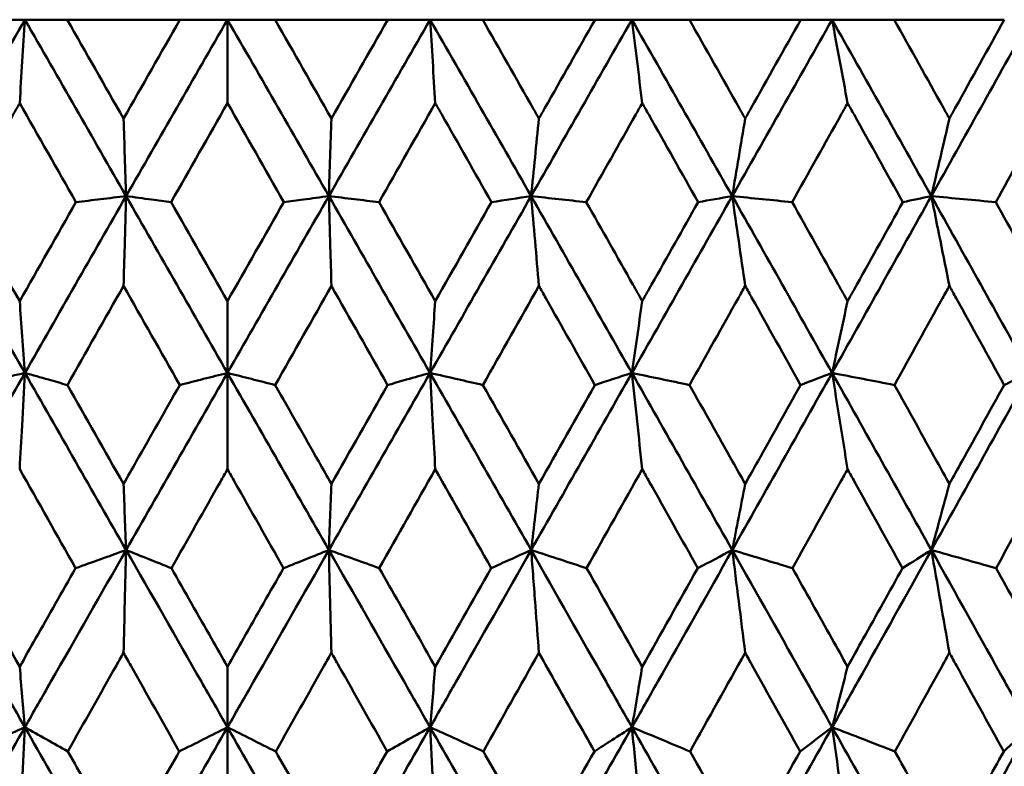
# Model space of a CAD drawing. Header units: millimetres. Extents: x 123 to 2417, y 726 to 3130.
# Tile 103 of 244: x 967.58 to 973.53, y 953.8 to 958.31. Entities that reach past the tile are written whole.
import ezdxf

# ---------------------------------------------------------------- set-up
doc = ezdxf.new("R2010")
doc.units = ezdxf.units.MM
doc.header["$LTSCALE"] = 12
doc.layers.add('Widoczne (ISO)', color=7, linetype='Continuous', lineweight=50)

msp = doc.modelspace()

# ---------------------------------------------------------------- linework, layer by layer
at = {"layer": 'Widoczne (ISO)'}
for p, q in [((967.2959, 958.3133), (967.6141, 958.3133)), ((967.6141, 958.3133), (967.8698, 958.3133)), ((968.5511, 958.3133), (967.8698, 958.3133)), ((968.5511, 958.3133), (968.8385, 958.3133)), ((968.8385, 958.3133), (968.8385, 957.809)), ((968.8385, 958.3133), (969.126, 958.3133)), ((969.8073, 958.3133), (969.126, 958.3133)), ((969.8073, 958.3133), (970.0629, 958.3133)), ((970.0629, 958.3133), (970.3811, 958.3133)), ((971.0597, 958.3133), (970.3811, 958.3133)), ((971.0597, 958.3133), (971.2825, 958.3133)), ((971.2825, 958.3133), (971.6302, 958.3133)), ((972.3034, 958.3133), (971.6302, 958.3133)), ((972.3034, 958.3133), (972.4925, 958.3133)), ((972.4925, 958.3133), (972.8682, 958.3133)), ((973.5334, 958.3133), (972.8682, 958.3133)), ((968.8385, 956.1784), (968.8385, 956.6124)), ((968.8385, 956.1784), (968.8385, 955.5967)), ((968.8385, 954.0373), (968.8385, 954.4032)), ((968.8385, 954.0373), (968.8385, 953.376))]:
    msp.add_line(p, q, dxfattribs=at)
msp.add_circle((968.8385, 990.3133), 50, dxfattribs=at)
for points in [[(967.6141, 958.3133), (967.4102, 957.9581), (967.2066, 957.6026), (967.0034, 957.247)], [(967.5827, 957.809), (967.5932, 957.9775), (967.6036, 958.1456), (967.6141, 958.3133)], [(967.6141, 958.3133), (967.8181, 957.9581), (968.0221, 957.6026), (968.226, 957.247)], [(967.8698, 958.3133), (967.9833, 958.1141), (968.0968, 957.9149), (968.2103, 957.7156)], [(968.2103, 957.7156), (968.3238, 957.9149), (968.4374, 958.1141), (968.5511, 958.3133)], [(968.8385, 958.3133), (968.6342, 957.9581), (968.43, 957.6026), (968.226, 957.247)], [(968.8385, 958.3133), (969.0429, 957.9581), (969.2471, 957.6026), (969.4511, 957.247)], [(969.126, 958.3133), (969.2396, 958.1141), (969.3532, 957.9149), (969.4667, 957.7156)], [(970.0629, 958.3133), (969.859, 957.9581), (969.655, 957.6026), (969.4511, 957.247)], [(969.4667, 957.7156), (969.5803, 957.9149), (969.6938, 958.1141), (969.8073, 958.3133)], [(970.0943, 957.809), (970.0839, 957.9775), (970.0734, 958.1456), (970.0629, 958.3133)], [(970.0629, 958.3133), (970.2669, 957.9581), (970.4705, 957.6026), (970.6737, 957.247)], [(971.2825, 958.3133), (971.0798, 957.9581), (970.8768, 957.6026), (970.6737, 957.247)], [(971.2825, 958.3133), (971.4853, 957.9581), (971.6875, 957.6026), (971.889, 957.247)], [(971.3452, 957.809), (971.3244, 957.9775), (971.3035, 958.1456), (971.2825, 958.3133)], [(972.4925, 958.3133), (972.2917, 957.9581), (972.0906, 957.6026), (971.889, 957.247)], [(972.4925, 958.3133), (972.6932, 957.9581), (972.8932, 957.6026), (973.0924, 957.247)], [(972.5862, 957.809), (972.555, 957.9775), (972.5238, 958.1456), (972.4925, 958.3133)], [(973.688, 958.3133), (973.4901, 957.9581), (973.2915, 957.6026), (973.0924, 957.247)], [(967.9228, 957.2106), (967.8095, 957.4101), (967.6961, 957.6096), (967.5827, 957.809)], [(968.8385, 957.809), (968.7249, 957.6096), (968.6114, 957.4102), (968.498, 957.2106)], [(969.1791, 957.2106), (969.0657, 957.4102), (968.9521, 957.6096), (968.8385, 957.809)], [(970.0943, 957.809), (969.981, 957.6096), (969.8676, 957.4101), (969.7543, 957.2106)], [(970.7207, 957.7156), (970.705, 957.5592), (970.6894, 957.4029), (970.6737, 957.247)], [(971.9672, 957.7156), (971.9412, 957.5592), (971.9151, 957.4029), (971.889, 957.247)], [(973.2014, 957.7156), (973.1651, 957.5592), (973.1288, 957.4029), (973.0924, 957.247)], [(967.0034, 957.247), (967.2068, 956.8909), (967.4104, 956.5347), (967.6141, 956.1784)], [(968.226, 957.247), (968.0218, 956.8909), (967.8178, 956.5347), (967.6141, 956.1784)], [(968.226, 957.247), (968.4302, 956.8909), (968.6344, 956.5347), (968.8385, 956.1784)], [(969.4511, 957.247), (969.2468, 956.8909), (969.0426, 956.5347), (968.8385, 956.1784)], [(969.4511, 957.247), (969.6553, 956.8909), (969.8593, 956.5347), (970.063, 956.1784)], [(970.6737, 957.247), (970.4703, 956.8909), (970.2667, 956.5347), (970.063, 956.1784)], [(970.6737, 957.247), (970.5938, 957.2349), (970.5139, 957.2228), (970.4341, 957.2106)], [(970.6737, 957.247), (970.8771, 956.8909), (971.0801, 956.5347), (971.2827, 956.1784)], [(970.7207, 956.7044), (970.7051, 956.8857), (970.6894, 957.0666), (970.6737, 957.247)], [(970.6737, 957.247), (970.7848, 957.2349), (970.8959, 957.2228), (971.0069, 957.2106)], [(971.889, 957.247), (971.6872, 956.8909), (971.4851, 956.5347), (971.2827, 956.1784)], [(971.889, 957.247), (971.8203, 957.2349), (971.7515, 957.2228), (971.6827, 957.2106)], [(971.9672, 956.7044), (971.9412, 956.8857), (971.9152, 957.0666), (971.889, 957.247)], [(971.889, 957.247), (972.0909, 956.8909), (972.2921, 956.5347), (972.4927, 956.1784)], [(971.889, 957.247), (972.0097, 957.2349), (972.1304, 957.2228), (972.2511, 957.2106)], [(973.0924, 957.247), (972.893, 956.8909), (972.6931, 956.5347), (972.4927, 956.1784)], [(973.0924, 957.247), (973.035, 957.2349), (972.9776, 957.2228), (972.9202, 957.2106)], [(973.2014, 956.7044), (973.1652, 956.8857), (973.1288, 957.0666), (973.0924, 957.247)], [(973.0924, 957.247), (973.2918, 956.8909), (973.4905, 956.5347), (973.6882, 956.1784)], [(973.0924, 957.247), (973.2222, 957.2349), (973.3519, 957.2228), (973.4817, 957.2106)], [(967.243, 957.2106), (967.3562, 957.0113), (967.4694, 956.8118), (967.5827, 956.6124)], [(967.5827, 956.6124), (967.696, 956.8118), (967.8094, 957.0113), (967.9228, 957.2106)], [(968.498, 957.2106), (968.6115, 957.0113), (968.725, 956.8118), (968.8385, 956.6124)], [(968.8385, 956.6124), (968.952, 956.8118), (969.0656, 957.0113), (969.1791, 957.2106)], [(969.7543, 957.2106), (969.8677, 957.0113), (969.9811, 956.8118), (970.0943, 956.6124)], [(970.0943, 956.6124), (970.2076, 956.8118), (970.3209, 957.0113), (970.4341, 957.2106)], [(968.2103, 956.7044), (968.097, 956.5048), (967.9838, 956.3051), (967.8707, 956.1055)], [(968.5501, 956.1055), (968.4369, 956.3051), (968.3236, 956.5048), (968.2103, 956.7044)], [(969.4667, 956.7044), (969.3534, 956.5048), (969.2402, 956.3051), (969.127, 956.1055)], [(969.8064, 956.1055), (969.6933, 956.3051), (969.58, 956.5048), (969.4667, 956.7044)], [(970.7207, 956.7044), (970.6078, 956.5048), (970.495, 956.3051), (970.3821, 956.1055)], [(971.3452, 956.6124), (971.3244, 956.4675), (971.3035, 956.3228), (971.2827, 956.1784)], [(972.5862, 956.6124), (972.555, 956.4675), (972.5239, 956.3228), (972.4927, 956.1784)], [(967.6141, 956.1784), (967.4101, 955.8217), (967.2065, 955.4649), (967.0032, 955.1082)], [(967.6141, 956.1784), (967.818, 955.8217), (968.0219, 955.4649), (968.226, 955.1082)], [(968.8385, 956.1784), (968.6342, 955.8217), (968.43, 955.4649), (968.226, 955.1082)], [(968.5501, 956.1055), (968.6463, 956.1298), (968.7424, 956.1541), (968.8385, 956.1784)], [(969.127, 956.1055), (969.0308, 956.1298), (968.9347, 956.1541), (968.8385, 956.1784)], [(968.8385, 956.1784), (969.0429, 955.8217), (969.2471, 955.4649), (969.4511, 955.1082)], [(970.063, 956.1784), (969.8591, 955.8217), (969.6551, 955.4649), (969.4511, 955.1082)], [(970.063, 956.1784), (970.2669, 955.8217), (970.4706, 955.4649), (970.6739, 955.1082)], [(971.2827, 956.1784), (971.08, 955.8217), (970.877, 955.4649), (970.6739, 955.1082)], [(971.2827, 956.1784), (971.208, 956.1541), (971.1334, 956.1298), (971.0588, 956.1055)], [(971.2827, 956.1784), (971.3988, 956.1541), (971.5149, 956.1298), (971.6311, 956.1055)], [(971.2827, 956.1784), (971.4854, 955.8217), (971.6877, 955.4649), (971.8893, 955.1082)], [(971.3452, 955.5967), (971.3244, 955.7911), (971.3036, 955.985), (971.2827, 956.1784)], [(972.4927, 956.1784), (972.292, 955.8217), (972.0909, 955.4649), (971.8893, 955.1082)], [(972.4927, 956.1784), (972.4293, 956.1541), (972.3659, 956.1298), (972.3025, 956.1055)], [(972.5862, 955.5967), (972.5551, 955.7911), (972.5239, 955.985), (972.4927, 956.1784)], [(972.4927, 956.1784), (972.6181, 956.1541), (972.7436, 956.1298), (972.8691, 956.1055)], [(972.4927, 956.1784), (972.6934, 955.8217), (972.8935, 955.4649), (973.0928, 955.1082)], [(973.6882, 956.1784), (973.4904, 955.8217), (973.2919, 955.4649), (973.0928, 955.1082)], [(973.6882, 956.1784), (973.6363, 956.1541), (973.5844, 956.1298), (973.5325, 956.1055)], [(967.8707, 956.1055), (967.9839, 955.9063), (968.0971, 955.7071), (968.2103, 955.5079)], [(969.4667, 955.5079), (969.58, 955.7071), (969.6932, 955.9063), (969.8064, 956.1055)], [(970.3821, 956.1055), (970.495, 955.9063), (970.6079, 955.7071), (970.7207, 955.5079)], [(970.7207, 955.5079), (970.8335, 955.7071), (970.9462, 955.9063), (971.0588, 956.1055)], [(967.9209, 954.9987), (967.8082, 955.1981), (967.6954, 955.3974), (967.5827, 955.5967)], [(970.0943, 955.5967), (969.9816, 955.3974), (969.8689, 955.1981), (969.7561, 954.9987)], [(970.4322, 954.9987), (970.3197, 955.198), (970.2071, 955.3974), (970.0943, 955.5967)], [(971.3452, 955.5967), (971.2331, 955.3974), (971.121, 955.198), (971.0088, 954.9987)], [(968.226, 955.1082), (968.2207, 955.2412), (968.2155, 955.3745), (968.2103, 955.5079)], [(969.4511, 955.1082), (969.4563, 955.2412), (969.4615, 955.3745), (969.4667, 955.5079)], [(971.9672, 955.5079), (971.9413, 955.3745), (971.9153, 955.2412), (971.8893, 955.1082)], [(973.2014, 955.5079), (973.1652, 955.3745), (973.129, 955.2412), (973.0928, 955.1082)], [(967.9209, 954.9987), (968.0226, 955.0352), (968.1243, 955.0717), (968.226, 955.1082)], [(968.226, 955.1082), (968.2207, 954.9017), (968.2155, 954.6946), (968.2103, 954.487)], [(968.4998, 954.9987), (968.4085, 955.0352), (968.3172, 955.0717), (968.226, 955.1082)], [(969.1772, 954.9987), (969.2685, 955.0352), (969.3598, 955.0717), (969.4511, 955.1082)], [(969.7561, 954.9987), (969.6545, 955.0352), (969.5528, 955.0717), (969.4511, 955.1082)], [(969.4511, 955.1082), (969.4563, 954.9017), (969.4616, 954.6946), (969.4667, 954.487)], [(971.8893, 955.1082), (971.8199, 955.0717), (971.7504, 955.0352), (971.6809, 954.9987)], [(971.8893, 955.1082), (972.0105, 955.0717), (972.1317, 955.0352), (972.2529, 954.9987)], [(971.9672, 954.487), (971.9414, 954.6946), (971.9154, 954.9017), (971.8893, 955.1082)], [(973.0928, 955.1082), (973.0347, 955.0717), (972.9765, 955.0352), (972.9183, 954.9987)], [(973.2014, 954.487), (973.1653, 954.6946), (973.1291, 954.9017), (973.0928, 955.1082)], [(973.0928, 955.1082), (973.223, 955.0717), (973.3533, 955.0352), (973.4836, 954.9987)], [(967.2449, 954.9987), (967.3574, 954.8002), (967.47, 954.6017), (967.5827, 954.4032)], [(970.0943, 954.4032), (970.207, 954.6017), (970.3196, 954.8002), (970.4322, 954.9987)], [(971.0088, 954.9987), (971.1211, 954.8002), (971.2332, 954.6017), (971.3452, 954.4032)], [(971.3452, 954.4032), (971.4572, 954.6017), (971.5691, 954.8002), (971.6809, 954.9987)], [(970.7207, 954.487), (970.6088, 954.2884), (970.4969, 954.0898), (970.3849, 953.8912)], [(971.9672, 954.487), (971.8562, 954.2884), (971.7451, 954.0898), (971.6339, 953.8912)], [(967.6139, 954.0373), (967.6035, 954.1591), (967.5931, 954.2811), (967.5827, 954.4032)], [(970.0632, 954.0373), (970.0736, 954.1591), (970.084, 954.2811), (970.0943, 954.4032)], [(972.5862, 954.4032), (972.5552, 954.2811), (972.5242, 954.1591), (972.4932, 954.0373)], [(967.6139, 954.0373), (967.4101, 953.6805), (967.2064, 953.3235), (967.0029, 952.9666)], [(967.2922, 953.8912), (967.3994, 953.9399), (967.5067, 953.9886), (967.6139, 954.0373)], [(967.6139, 954.0373), (967.6034, 953.8175), (967.5931, 953.597), (967.5827, 953.376)], [(967.8736, 953.8912), (967.787, 953.9399), (967.7004, 953.9886), (967.6139, 954.0373)], [(967.6139, 954.0373), (967.8176, 953.6805), (968.0216, 953.3235), (968.2258, 952.9666)], [(968.8385, 954.0373), (968.6344, 953.6805), (968.4301, 953.3235), (968.2258, 952.9666)], [(968.5473, 953.8912), (968.6444, 953.9399), (968.7415, 953.9886), (968.8385, 954.0373)], [(969.1298, 953.8912), (969.0327, 953.9399), (968.9356, 953.9886), (968.8385, 954.0373)], [(968.8385, 954.0373), (969.0427, 953.6805), (969.247, 953.3235), (969.4512, 952.9666)], [(970.0632, 954.0373), (969.8595, 953.6805), (969.6555, 953.3235), (969.4512, 952.9666)], [(969.8035, 953.8912), (969.8901, 953.9399), (969.9767, 953.9886), (970.0632, 954.0373)], [(970.3849, 953.8912), (970.2777, 953.9399), (970.1704, 953.9886), (970.0632, 954.0373)], [(970.0632, 954.0373), (970.267, 953.6805), (970.4707, 953.3235), (970.6742, 952.9666)], [(970.0632, 954.0373), (970.0736, 953.8175), (970.084, 953.597), (970.0943, 953.376)], [(971.283, 954.0373), (971.0805, 953.6805), (970.8776, 953.3235), (970.6742, 952.9666)], [(971.283, 954.0373), (971.4857, 953.6805), (971.688, 953.3235), (971.8899, 952.9666)], [(972.4932, 954.0373), (972.2928, 953.6805), (972.0917, 953.3235), (971.8899, 952.9666)], [(972.4932, 954.0373), (972.4287, 953.9886), (972.3642, 953.9399), (972.2996, 953.8912)], [(972.4932, 954.0373), (972.6194, 953.9886), (972.7456, 953.9399), (972.8719, 953.8912)], [(972.4932, 954.0373), (972.6939, 953.6805), (972.894, 953.3235), (973.0936, 952.9666)], [(972.5862, 953.376), (972.5553, 953.597), (972.5243, 953.8175), (972.4932, 954.0373)], [(973.6889, 954.0373), (973.4913, 953.6805), (973.2929, 953.3235), (973.0936, 952.9666)], [(973.6889, 954.0373), (973.6359, 953.9886), (973.5828, 953.9399), (973.5297, 953.8912)], [(970.7207, 953.299), (970.8326, 953.4964), (970.9443, 953.6938), (971.0559, 953.8912)], [(971.6339, 953.8912), (971.7451, 953.6938), (971.8562, 953.4964), (971.9672, 953.299)], [(971.9672, 953.299), (972.0782, 953.4964), (972.189, 953.6938), (972.2996, 953.8912)]]:
    msp.add_open_spline(points, degree=3, dxfattribs=at)
for points, knots in [([(970.3811, 958.3133), (970.4822, 958.1356), (970.5831, 957.958), (970.6962, 957.7588), (970.7085, 957.7372), (970.7207, 957.7156)], [0, 0, 0, 0, 0.06135239, 0.06135239, 0.06879633, 0.06879633, 0.06879633, 0.06879633]), ([(970.7207, 957.7156), (970.7329, 957.7372), (970.7451, 957.7587), (970.8582, 957.9579), (970.959, 958.1356), (971.0597, 958.3133)], [0.05393723, 0.05393723, 0.05393723, 0.05393723, 0.06137399, 0.06137399, 0.12273355, 0.12273355, 0.12273355, 0.12273355]), ([(971.6302, 958.3133), (971.7305, 958.1356), (971.8307, 957.958), (971.9429, 957.7588), (971.9551, 957.7372), (971.9672, 957.7156)], [0, 0, 0, 0, 0.06135239, 0.06135239, 0.06879633, 0.06879633, 0.06879633, 0.06879633]), ([(971.9672, 957.7156), (971.9793, 957.7372), (971.9915, 957.7587), (972.1036, 957.9579), (972.2035, 958.1356), (972.3034, 958.3133)], [0.05393723, 0.05393723, 0.05393723, 0.05393723, 0.06137399, 0.06137399, 0.12273355, 0.12273355, 0.12273355, 0.12273355]), ([(972.8682, 958.3133), (972.9674, 958.1356), (973.0665, 957.958), (973.1774, 957.7588), (973.1894, 957.7372), (973.2014, 957.7156)], [0, 0, 0, 0, 0.06135239, 0.06135239, 0.06879633, 0.06879633, 0.06879633, 0.06879633]), ([(973.2014, 957.7156), (973.2134, 957.7372), (973.2254, 957.7587), (973.3361, 957.9579), (973.4348, 958.1356), (973.5334, 958.3133)], [0.05393723, 0.05393723, 0.05393723, 0.05393723, 0.06137399, 0.06137399, 0.12273355, 0.12273355, 0.12273355, 0.12273355]), ([(967.5827, 957.809), (967.5695, 957.7858), (967.5563, 957.7626), (967.443, 957.5632), (967.3429, 957.3869), (967.243, 957.2106)], [0.05804162, 0.05804162, 0.05804162, 0.05804162, 0.06605559, 0.06605559, 0.12689392, 0.12689392, 0.12689392, 0.12689392]), ([(970.4341, 957.2106), (970.3342, 957.3869), (970.2341, 957.5631), (970.1208, 957.7626), (970.1076, 957.7858), (970.0943, 957.809)], [0.00523804, 0.00523804, 0.00523804, 0.00523804, 0.06606705, 0.06606705, 0.07409033, 0.07409033, 0.07409033, 0.07409033]), ([(971.3452, 957.809), (971.3321, 957.7858), (971.319, 957.7626), (971.2062, 957.5632), (971.1066, 957.3869), (971.0069, 957.2106)], [0.05804162, 0.05804162, 0.05804162, 0.05804162, 0.06605559, 0.06605559, 0.12689392, 0.12689392, 0.12689392, 0.12689392]), ([(971.6827, 957.2106), (971.5835, 957.3869), (971.4841, 957.5631), (971.3715, 957.7626), (971.3583, 957.7858), (971.3452, 957.809)], [0.00523804, 0.00523804, 0.00523804, 0.00523804, 0.06606705, 0.06606705, 0.07409033, 0.07409033, 0.07409033, 0.07409033]), ([(972.5862, 957.809), (972.5732, 957.7858), (972.5602, 957.7626), (972.4486, 957.5632), (972.3499, 957.3869), (972.2511, 957.2106)], [0.05804162, 0.05804162, 0.05804162, 0.05804162, 0.06605559, 0.06605559, 0.12689392, 0.12689392, 0.12689392, 0.12689392]), ([(972.9202, 957.2106), (972.822, 957.3869), (972.7237, 957.5631), (972.6122, 957.7626), (972.5992, 957.7858), (972.5862, 957.809)], [0.00523804, 0.00523804, 0.00523804, 0.00523804, 0.06606705, 0.06606705, 0.07409033, 0.07409033, 0.07409033, 0.07409033]), ([(973.8123, 957.809), (973.7995, 957.7858), (973.7867, 957.7626), (973.6766, 957.5632), (973.5792, 957.3869), (973.4817, 957.2106)], [0.05804162, 0.05804162, 0.05804162, 0.05804162, 0.06605559, 0.06605559, 0.12689392, 0.12689392, 0.12689392, 0.12689392]), ([(968.2103, 957.7156), (968.2129, 957.638), (968.2155, 957.5604), (968.2207, 957.4042), (968.2234, 957.3256), (968.226, 957.247)], [-0.06851136, -0.06851136, -0.06851136, -0.06851136, -0.03450878, -0.03450878, 0, 0, 0, 0]), ([(969.4511, 957.247), (969.4537, 957.3261), (969.4564, 957.4053), (969.4616, 957.5615), (969.4642, 957.6385), (969.4667, 957.7156)], [-0.06918404, -0.06918404, -0.06918404, -0.06918404, -0.0344338, -0.0344338, -0.00067269, -0.00067269, -0.00067269, -0.00067269]), ([(968.226, 957.247), (968.1746, 957.2408), (968.1231, 957.2347), (968.022, 957.2225), (967.9724, 957.2166), (967.9228, 957.2106)], [-0.05864743, -0.05864743, -0.05864743, -0.05864743, -0.02932285, -0.02932285, -0.00104555, -0.00104555, -0.00104555, -0.00104555]), ([(968.2103, 956.7044), (968.2126, 956.7844), (968.2149, 956.8643), (968.2202, 957.0452), (968.2231, 957.1462), (968.226, 957.247)], [-0.07377122, -0.07377122, -0.07377122, -0.07377122, -0.04122284, -0.04122284, 0, 0, 0, 0]), ([(968.226, 957.247), (968.2774, 957.2401), (968.3287, 957.2333), (968.4193, 957.2212), (968.4587, 957.2159), (968.498, 957.2106)], [-0.06524622, -0.06524622, -0.06524622, -0.06524622, -0.03262195, -0.03262195, -0.00764434, -0.00764434, -0.00764434, -0.00764434]), ([(969.1791, 957.2106), (969.2184, 957.2159), (969.2577, 957.2212), (969.3484, 957.2333), (969.3997, 957.2401), (969.4511, 957.247)], [-0.05760188, -0.05760188, -0.05760188, -0.05760188, -0.03262255, -0.03262255, 0, 0, 0, 0]), ([(969.7543, 957.2106), (969.7046, 957.2166), (969.655, 957.2225), (969.554, 957.2347), (969.5025, 957.2408), (969.4511, 957.247)], [-0.05760188, -0.05760188, -0.05760188, -0.05760188, -0.02932333, -0.02932333, 0, 0, 0, 0]), ([(969.4511, 957.247), (969.454, 957.145), (969.457, 957.0429), (969.4622, 956.8619), (969.4645, 956.7832), (969.4667, 956.7044)], [-0.08283412, -0.08283412, -0.08283412, -0.08283412, -0.04113328, -0.04113328, -0.00906293, -0.00906293, -0.00906293, -0.00906293]), ([(971.0069, 957.2106), (971.1009, 957.0447), (971.1948, 956.8788), (971.3074, 956.6793), (971.3263, 956.6459), (971.3452, 956.6124)], [0.00418374, 0.00418374, 0.00418374, 0.00418374, 0.06147247, 0.06147247, 0.07302352, 0.07302352, 0.07302352, 0.07302352]), ([(971.3452, 956.6124), (971.3641, 956.6458), (971.383, 956.6793), (971.4955, 956.8787), (971.5892, 957.0447), (971.6827, 957.2106)], [0.04993807, 0.04993807, 0.04993807, 0.04993807, 0.0614821, 0.0614821, 0.11877783, 0.11877783, 0.11877783, 0.11877783]), ([(972.2511, 957.2106), (972.3442, 957.0447), (972.4372, 956.8788), (972.5487, 956.6793), (972.5675, 956.6459), (972.5862, 956.6124)], [0.00418374, 0.00418374, 0.00418374, 0.00418374, 0.06147247, 0.06147247, 0.07302352, 0.07302352, 0.07302352, 0.07302352]), ([(972.5862, 956.6124), (972.6049, 956.6458), (972.6235, 956.6793), (972.735, 956.8787), (972.8276, 957.0447), (972.9202, 957.2106)], [0.04993807, 0.04993807, 0.04993807, 0.04993807, 0.0614821, 0.0614821, 0.11877783, 0.11877783, 0.11877783, 0.11877783]), ([(973.4817, 957.2106), (973.5737, 957.0447), (973.6654, 956.8788), (973.7754, 956.6793), (973.7939, 956.6459), (973.8123, 956.6124)], [0.00418374, 0.00418374, 0.00418374, 0.00418374, 0.06147247, 0.06147247, 0.07302352, 0.07302352, 0.07302352, 0.07302352]), ([(971.0588, 956.1055), (970.9601, 956.2806), (970.8612, 956.4558), (970.7484, 956.6554), (970.7346, 956.6799), (970.7207, 956.7044)], [0.01044349, 0.01044349, 0.01044349, 0.01044349, 0.07085106, 0.07085106, 0.07930241, 0.07930241, 0.07930241, 0.07930241]), ([(971.9672, 956.7044), (971.9535, 956.6799), (971.9398, 956.6554), (971.8278, 956.4558), (971.7295, 956.2807), (971.6311, 956.1055)], [0.06241522, 0.06241522, 0.06241522, 0.06241522, 0.0708546, 0.0708546, 0.13127416, 0.13127416, 0.13127416, 0.13127416]), ([(972.3025, 956.1055), (972.2046, 956.2806), (972.1066, 956.4558), (971.9947, 956.6554), (971.981, 956.6799), (971.9672, 956.7044)], [0.01044349, 0.01044349, 0.01044349, 0.01044349, 0.07085106, 0.07085106, 0.07930241, 0.07930241, 0.07930241, 0.07930241]), ([(973.2014, 956.7044), (973.1878, 956.6799), (973.1743, 956.6554), (973.0636, 956.4558), (972.9664, 956.2807), (972.8691, 956.1055)], [0.06241522, 0.06241522, 0.06241522, 0.06241522, 0.0708546, 0.0708546, 0.13127416, 0.13127416, 0.13127416, 0.13127416]), ([(973.5325, 956.1055), (973.4359, 956.2806), (973.3391, 956.4558), (973.2285, 956.6554), (973.215, 956.6799), (973.2014, 956.7044)], [0.01044349, 0.01044349, 0.01044349, 0.01044349, 0.07085106, 0.07085106, 0.07930241, 0.07930241, 0.07930241, 0.07930241]), ([(967.5827, 956.6124), (967.5878, 956.5418), (967.5929, 956.4713), (967.6033, 956.3266), (967.6087, 956.2524), (967.6141, 956.1784)], [-0.06613804, -0.06613804, -0.06613804, -0.06613804, -0.03392064, -0.03392064, 0, 0, 0, 0]), ([(970.063, 956.1784), (970.0684, 956.2529), (970.0738, 956.3275), (970.0842, 956.4722), (970.0893, 956.5423), (970.0943, 956.6124)], [-0.06798638, -0.06798638, -0.06798638, -0.06798638, -0.03385505, -0.03385505, -0.00184836, -0.00184836, -0.00184836, -0.00184836]), ([(967.6141, 956.1784), (967.5589, 956.1658), (967.5038, 956.1532), (967.3975, 956.1289), (967.3462, 956.1172), (967.295, 956.1055)], [-0.06002492, -0.06002492, -0.06002492, -0.06002492, -0.03000879, -0.03000879, -0.00210552, -0.00210552, -0.00210552, -0.00210552]), ([(967.5827, 955.5967), (967.5874, 955.6845), (967.5921, 955.7723), (967.6026, 955.9662), (967.6083, 956.0724), (967.6141, 956.1784)], [-0.07663954, -0.07663954, -0.07663954, -0.07663954, -0.04200429, -0.04200429, 0, 0, 0, 0]), ([(967.6141, 956.1784), (967.6616, 956.1649), (967.7092, 956.1514), (967.7947, 956.1271), (967.8327, 956.1163), (967.8707, 956.1055)], [-0.06439227, -0.06439227, -0.06439227, -0.06439227, -0.03219169, -0.03219169, -0.00647287, -0.00647287, -0.00647287, -0.00647287]), ([(969.8064, 956.1055), (969.8444, 956.1163), (969.8824, 956.1271), (969.9679, 956.1514), (970.0155, 956.1649), (970.063, 956.1784)], [-0.0579194, -0.0579194, -0.0579194, -0.0579194, -0.03219398, -0.03219398, 0, 0, 0, 0]), ([(970.063, 956.1784), (970.0688, 956.071), (970.0746, 955.9635), (970.0851, 955.7696), (970.0897, 955.6832), (970.0943, 955.5967)], [-0.08444217, -0.08444217, -0.08444217, -0.08444217, -0.04190207, -0.04190207, -0.00780726, -0.00780726, -0.00780726, -0.00780726]), ([(970.3821, 956.1055), (970.3308, 956.1172), (970.2796, 956.1289), (970.1732, 956.1532), (970.1181, 956.1658), (970.063, 956.1784)], [-0.0579194, -0.0579194, -0.0579194, -0.0579194, -0.03001078, -0.03001078, 0, 0, 0, 0]), ([(968.2103, 955.5079), (968.236, 955.553), (968.2616, 955.5982), (968.3748, 955.7973), (968.4625, 955.9514), (968.5501, 956.1055)], [0.0459862, 0.0459862, 0.0459862, 0.0459862, 0.06155279, 0.06155279, 0.11473062, 0.11473062, 0.11473062, 0.11473062]), ([(969.127, 956.1055), (969.2146, 955.9514), (969.3022, 955.7974), (969.4154, 955.5982), (969.4411, 955.5531), (969.4667, 955.5079)], [0.00838421, 0.00838421, 0.00838421, 0.00838421, 0.06155515, 0.06155515, 0.07712864, 0.07712864, 0.07712864, 0.07712864]), ([(971.6311, 956.1055), (971.7179, 955.9514), (971.8046, 955.7974), (971.9165, 955.5982), (971.9419, 955.5531), (971.9672, 955.5079)], [0.00838421, 0.00838421, 0.00838421, 0.00838421, 0.06155515, 0.06155515, 0.07712864, 0.07712864, 0.07712864, 0.07712864]), ([(971.9672, 955.5079), (971.9926, 955.553), (972.0179, 955.5982), (972.1297, 955.7973), (972.2161, 955.9514), (972.3025, 956.1055)], [0.04598621, 0.04598621, 0.04598621, 0.04598621, 0.06155279, 0.06155279, 0.11473062, 0.11473062, 0.11473062, 0.11473062]), ([(972.8691, 956.1055), (972.9549, 955.9514), (973.0406, 955.7974), (973.1513, 955.5982), (973.1764, 955.5531), (973.2014, 955.5079)], [0.00838421, 0.00838421, 0.00838421, 0.00838421, 0.06155515, 0.06155515, 0.07712864, 0.07712864, 0.07712864, 0.07712864]), ([(973.2014, 955.5079), (973.2264, 955.553), (973.2515, 955.5982), (973.3619, 955.7973), (973.4473, 955.9514), (973.5325, 956.1055)], [0.04598621, 0.04598621, 0.04598621, 0.04598621, 0.06155279, 0.06155279, 0.11473062, 0.11473062, 0.11473062, 0.11473062]), ([(968.8385, 955.5967), (968.8242, 955.5714), (968.8099, 955.5462), (968.697, 955.3468), (968.5984, 955.1728), (968.4998, 954.9987)], [0.06686277, 0.06686277, 0.06686277, 0.06686277, 0.07557848, 0.07557848, 0.13558897, 0.13558897, 0.13558897, 0.13558897]), ([(969.1772, 954.9987), (969.0787, 955.1727), (968.9802, 955.3467), (968.8672, 955.5461), (968.8529, 955.5714), (968.8385, 955.5967)], [0.01556037, 0.01556037, 0.01556037, 0.01556037, 0.07555527, 0.07555527, 0.08428623, 0.08428623, 0.08428623, 0.08428623]), ([(971.6809, 954.9987), (971.5833, 955.1727), (971.4857, 955.3467), (971.3737, 955.5461), (971.3594, 955.5714), (971.3452, 955.5967)], [0.01556037, 0.01556037, 0.01556037, 0.01556037, 0.07555527, 0.07555527, 0.08428623, 0.08428623, 0.08428623, 0.08428623]), ([(972.5862, 955.5967), (972.5721, 955.5714), (972.558, 955.5462), (972.447, 955.3468), (972.35, 955.1728), (972.2529, 954.9987)], [0.06686277, 0.06686277, 0.06686277, 0.06686277, 0.07557848, 0.07557848, 0.13558897, 0.13558897, 0.13558897, 0.13558897]), ([(972.9183, 954.9987), (972.8219, 955.1727), (972.7252, 955.3467), (972.6143, 955.5461), (972.6003, 955.5714), (972.5862, 955.5967)], [0.01556037, 0.01556037, 0.01556037, 0.01556037, 0.07555527, 0.07555527, 0.08428623, 0.08428623, 0.08428623, 0.08428623]), ([(973.8123, 955.5967), (973.7985, 955.5714), (973.7846, 955.5462), (973.6751, 955.3468), (973.5794, 955.1728), (973.4836, 954.9987)], [0.06686277, 0.06686277, 0.06686277, 0.06686277, 0.07557848, 0.07557848, 0.13558897, 0.13558897, 0.13558897, 0.13558897]), ([(970.6739, 955.1082), (970.6821, 955.178), (970.6903, 955.2479), (970.7059, 955.3812), (970.7133, 955.4445), (970.7207, 955.5079)], [-0.06679186, -0.06679186, -0.06679186, -0.06679186, -0.03327649, -0.03327649, -0.00294592, -0.00294592, -0.00294592, -0.00294592]), ([(967.0032, 955.1082), (967.1542, 954.8432), (967.3052, 954.5782), (967.5089, 954.2213), (967.5614, 954.1293), (967.6139, 954.0373)], [0.3692784, 0.3692784, 0.3692784, 0.3692784, 0.4608442, 0.4608442, 0.492629, 0.492629, 0.492629, 0.492629]), ([(968.226, 955.1082), (968.0744, 954.8432), (967.9229, 954.5782), (967.7189, 954.2213), (967.6664, 954.1293), (967.6139, 954.0373)], [0.3692784, 0.3692784, 0.3692784, 0.3692784, 0.4608442, 0.4608442, 0.492629, 0.492629, 0.492629, 0.492629]), ([(968.226, 955.1082), (968.3775, 954.8432), (968.5291, 954.5782), (968.7333, 954.2213), (968.7859, 954.1293), (968.8385, 954.0373)], [0.3692784, 0.3692784, 0.3692784, 0.3692784, 0.4608442, 0.4608442, 0.492629, 0.492629, 0.492629, 0.492629]), ([(969.4511, 955.1082), (969.2995, 954.8432), (969.148, 954.5782), (968.9438, 954.2213), (968.8912, 954.1293), (968.8385, 954.0373)], [0.3692784, 0.3692784, 0.3692784, 0.3692784, 0.4608442, 0.4608442, 0.492629, 0.492629, 0.492629, 0.492629]), ([(969.4511, 955.1082), (969.6027, 954.8432), (969.7542, 954.5782), (969.9581, 954.2213), (970.0107, 954.1293), (970.0632, 954.0373)], [0.3692784, 0.3692784, 0.3692784, 0.3692784, 0.4608442, 0.4608442, 0.492629, 0.492629, 0.492629, 0.492629]), ([(970.6739, 955.1082), (970.5229, 954.8432), (970.3718, 954.5782), (970.1682, 954.2213), (970.1157, 954.1293), (970.0632, 954.0373)], [0.3692784, 0.3692784, 0.3692784, 0.3692784, 0.4608442, 0.4608442, 0.492629, 0.492629, 0.492629, 0.492629]), ([(970.4322, 954.9987), (970.4688, 955.0153), (970.5055, 955.0319), (970.586, 955.0684), (970.6299, 955.0883), (970.6739, 955.1082)], [-0.05844831, -0.05844831, -0.05844831, -0.05844831, -0.03187118, -0.03187118, 0, 0, 0, 0]), ([(971.0088, 954.9987), (970.956, 955.016), (970.9032, 955.0332), (970.7916, 955.0697), (970.7327, 955.089), (970.6739, 955.1082)], [-0.05844831, -0.05844831, -0.05844831, -0.05844831, -0.03081683, -0.03081683, 0, 0, 0, 0]), ([(970.6739, 955.1082), (970.6824, 954.9957), (970.6909, 954.883), (970.7065, 954.6758), (970.7136, 954.5815), (970.7207, 954.487)], [-0.08604109, -0.08604109, -0.08604109, -0.08604109, -0.0426641, -0.0426641, -0.00643211, -0.00643211, -0.00643211, -0.00643211]), ([(970.6739, 955.1082), (970.8249, 954.8432), (970.9757, 954.5782), (971.1785, 954.2213), (971.2308, 954.1293), (971.283, 954.0373)], [0.3692784, 0.3692784, 0.3692784, 0.3692784, 0.4608442, 0.4608442, 0.492629, 0.492629, 0.492629, 0.492629]), ([(971.8893, 955.1082), (971.7396, 954.8432), (971.5896, 954.5782), (971.3874, 954.2213), (971.3352, 954.1293), (971.283, 954.0373)], [0.3692784, 0.3692784, 0.3692784, 0.3692784, 0.4608442, 0.4608442, 0.492629, 0.492629, 0.492629, 0.492629]), ([(971.8893, 955.1082), (972.0392, 954.8432), (972.1887, 954.5782), (972.3897, 954.2213), (972.4415, 954.1293), (972.4932, 954.0373)], [0.3692784, 0.3692784, 0.3692784, 0.3692784, 0.4608442, 0.4608442, 0.492629, 0.492629, 0.492629, 0.492629]), ([(973.0928, 955.1082), (972.9449, 954.8432), (972.7966, 954.5782), (972.5965, 954.2213), (972.5449, 954.1293), (972.4932, 954.0373)], [0.3692784, 0.3692784, 0.3692784, 0.3692784, 0.4608442, 0.4608442, 0.492629, 0.492629, 0.492629, 0.492629]), ([(973.0928, 955.1082), (973.2409, 954.8432), (973.3886, 954.5782), (973.5869, 954.2213), (973.6379, 954.1293), (973.6889, 954.0373)], [0.3692784, 0.3692784, 0.3692784, 0.3692784, 0.4608442, 0.4608442, 0.492629, 0.492629, 0.492629, 0.492629]), ([(967.5827, 954.4032), (967.6148, 954.4597), (967.6469, 954.5162), (967.7596, 954.7147), (967.8402, 954.8567), (967.9209, 954.9987)], [0.04208868, 0.04208868, 0.04208868, 0.04208868, 0.06158988, 0.06158988, 0.11059803, 0.11059803, 0.11059803, 0.11059803]), ([(968.4998, 954.9987), (968.5806, 954.8567), (968.6613, 954.7147), (968.7742, 954.5162), (968.8064, 954.4597), (968.8385, 954.4032)], [0.01259731, 0.01259731, 0.01259731, 0.01259731, 0.06159863, 0.06159863, 0.08110666, 0.08110666, 0.08110666, 0.08110666]), ([(968.8385, 954.4032), (968.8707, 954.4597), (968.9028, 954.5162), (969.0157, 954.7147), (969.0965, 954.8567), (969.1772, 954.9987)], [0.04208868, 0.04208868, 0.04208868, 0.04208868, 0.06158988, 0.06158988, 0.11059803, 0.11059803, 0.11059803, 0.11059803]), ([(969.7561, 954.9987), (969.8368, 954.8567), (969.9175, 954.7147), (970.0302, 954.5162), (970.0623, 954.4597), (970.0943, 954.4032)], [0.01259731, 0.01259731, 0.01259731, 0.01259731, 0.06159863, 0.06159863, 0.08110666, 0.08110666, 0.08110666, 0.08110666]), ([(972.2529, 954.9987), (972.3325, 954.8567), (972.412, 954.7147), (972.523, 954.5162), (972.5546, 954.4597), (972.5862, 954.4032)], [0.01259731, 0.01259731, 0.01259731, 0.01259731, 0.06159863, 0.06159863, 0.08110666, 0.08110666, 0.08110666, 0.08110666]), ([(972.5862, 954.4032), (972.6177, 954.4597), (972.6493, 954.5162), (972.7601, 954.7147), (972.8392, 954.8567), (972.9183, 954.9987)], [0.04208868, 0.04208868, 0.04208868, 0.04208868, 0.06158988, 0.06158988, 0.11059803, 0.11059803, 0.11059803, 0.11059803]), ([(973.4836, 954.9987), (973.5621, 954.8567), (973.6405, 954.7147), (973.75, 954.5162), (973.7812, 954.4597), (973.8123, 954.4032)], [0.01259731, 0.01259731, 0.01259731, 0.01259731, 0.06159863, 0.06159863, 0.08110666, 0.08110666, 0.08110666, 0.08110666]), ([(968.2103, 954.487), (968.1959, 954.4614), (968.1814, 954.4359), (968.0691, 954.2373), (967.9713, 954.0642), (967.8736, 953.8912)], [0.07138254, 0.07138254, 0.07138254, 0.07138254, 0.08018544, 0.08018544, 0.13983561, 0.13983561, 0.13983561, 0.13983561]), ([(968.5473, 953.8912), (968.4494, 954.0642), (968.3516, 954.2372), (968.2393, 954.4358), (968.2248, 954.4614), (968.2103, 954.487)], [0.02053386, 0.02053386, 0.02053386, 0.02053386, 0.08016461, 0.08016461, 0.08898694, 0.08898694, 0.08898694, 0.08898694]), ([(969.4667, 954.487), (969.4523, 954.4614), (969.4379, 954.4359), (969.3256, 954.2373), (969.2277, 954.0642), (969.1298, 953.8912)], [0.07138254, 0.07138254, 0.07138254, 0.07138254, 0.08018544, 0.08018544, 0.13983561, 0.13983561, 0.13983561, 0.13983561]), ([(969.8035, 953.8912), (969.7058, 954.0642), (969.608, 954.2372), (969.4957, 954.4358), (969.4812, 954.4614), (969.4667, 954.487)], [0.02053386, 0.02053386, 0.02053386, 0.02053386, 0.08016461, 0.08016461, 0.08898694, 0.08898694, 0.08898694, 0.08898694]), ([(971.0559, 953.8912), (970.9805, 954.0254), (970.905, 954.1597), (970.7932, 954.3583), (970.7569, 954.4226), (970.7207, 954.487)], [0.41089763, 0.41089763, 0.41089763, 0.41089763, 0.45716852, 0.45716852, 0.47934595, 0.47934595, 0.47934595, 0.47934595]), ([(972.2996, 953.8912), (972.2033, 954.0642), (972.1068, 954.2372), (971.9958, 954.4358), (971.9815, 954.4614), (971.9672, 954.487)], [0.02053386, 0.02053386, 0.02053386, 0.02053386, 0.08016461, 0.08016461, 0.08898694, 0.08898694, 0.08898694, 0.08898694]), ([(973.2014, 954.487), (973.1873, 954.4614), (973.1732, 954.4359), (973.0635, 954.2373), (972.9678, 954.0642), (972.8719, 953.8912)], [0.07138254, 0.07138254, 0.07138254, 0.07138254, 0.08018544, 0.08018544, 0.13983561, 0.13983561, 0.13983561, 0.13983561]), ([(973.5297, 953.8912), (973.4346, 954.0642), (973.3393, 954.2372), (973.2297, 954.4358), (973.2155, 954.4614), (973.2014, 954.487)], [0.02053386, 0.02053386, 0.02053386, 0.02053386, 0.08016461, 0.08016461, 0.08898694, 0.08898694, 0.08898694, 0.08898694]), ([(971.283, 954.0373), (971.2941, 954.1024), (971.3052, 954.1674), (971.3259, 954.2894), (971.3355, 954.3463), (971.3452, 954.4032)], [-0.06561679, -0.06561679, -0.06561679, -0.06561679, -0.0327062, -0.0327062, -0.00397221, -0.00397221, -0.00397221, -0.00397221]), ([(971.0559, 953.8912), (971.0912, 953.9138), (971.1264, 953.9365), (971.2021, 953.9852), (971.2426, 954.0113), (971.283, 954.0373)], [-0.05918503, -0.05918503, -0.05918503, -0.05918503, -0.03164443, -0.03164443, 0, 0, 0, 0]), ([(971.283, 954.0373), (971.2941, 953.9198), (971.3052, 953.8021), (971.326, 953.5816), (971.3356, 953.4789), (971.3452, 953.376)], [-0.08760316, -0.08760316, -0.08760316, -0.08760316, -0.04340686, -0.04340686, -0.00492606, -0.00492606, -0.00492606, -0.00492606]), ([(971.6339, 953.8912), (971.5797, 953.9137), (971.5254, 953.9363), (971.4085, 953.9851), (971.3457, 954.0112), (971.283, 954.0373)], [-0.05918503, -0.05918503, -0.05918503, -0.05918503, -0.0317462, -0.0317462, 0, 0, 0, 0]), ([(967.8736, 953.8912), (967.9473, 953.7614), (968.021, 953.6317), (968.1333, 953.4344), (968.1718, 953.3667), (968.2103, 953.299)], [0.01681985, 0.01681985, 0.01681985, 0.01681985, 0.06159108, 0.06159108, 0.08495433, 0.08495433, 0.08495433, 0.08495433]), ([(968.2103, 953.299), (968.2488, 953.3667), (968.2873, 953.4343), (968.3996, 953.6317), (968.4734, 953.7614), (968.5473, 953.8912)], [0.03825175, 0.03825175, 0.03825175, 0.03825175, 0.06160817, 0.06160817, 0.10638617, 0.10638617, 0.10638617, 0.10638617]), ([(969.1298, 953.8912), (969.2036, 953.7614), (969.2774, 953.6317), (969.3897, 953.4344), (969.4282, 953.3667), (969.4667, 953.299)], [0.01681985, 0.01681985, 0.01681985, 0.01681985, 0.06159108, 0.06159108, 0.08495433, 0.08495433, 0.08495433, 0.08495433]), ([(969.4667, 953.299), (969.5053, 953.3667), (969.5437, 953.4343), (969.656, 953.6317), (969.7298, 953.7614), (969.8035, 953.8912)], [0.03825175, 0.03825175, 0.03825175, 0.03825175, 0.06160817, 0.06160817, 0.10638617, 0.10638617, 0.10638617, 0.10638617]), ([(970.3849, 953.8912), (970.4585, 953.7614), (970.5321, 953.6317), (970.644, 953.4344), (970.6823, 953.3667), (970.7207, 953.299)], [0.01681985, 0.01681985, 0.01681985, 0.01681985, 0.06159108, 0.06159108, 0.08495433, 0.08495433, 0.08495433, 0.08495433]), ([(972.8719, 953.8912), (972.9442, 953.7614), (973.0164, 953.6317), (973.1262, 953.4344), (973.1638, 953.3667), (973.2014, 953.299)], [0.01681985, 0.01681985, 0.01681985, 0.01681985, 0.06159108, 0.06159108, 0.08495433, 0.08495433, 0.08495433, 0.08495433]), ([(973.2014, 953.299), (973.239, 953.3667), (973.2766, 953.4343), (973.3861, 953.6317), (973.4579, 953.7614), (973.5297, 953.8912)], [0.03825175, 0.03825175, 0.03825175, 0.03825175, 0.06160817, 0.06160817, 0.10638617, 0.10638617, 0.10638617, 0.10638617])]:
    msp.add_open_spline(points, degree=3, knots=knots, dxfattribs=at)

doc.saveas('drawing.dxf')
